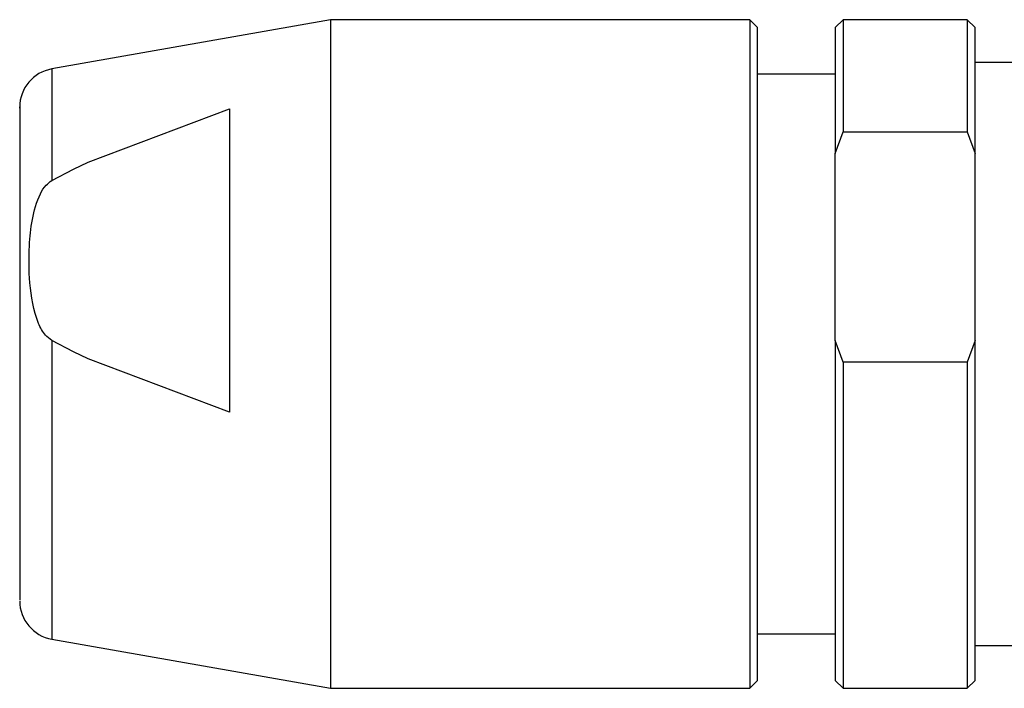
# Model space of a CAD drawing. Header units: inches. Extents: x 1.5 to 32, y 0 to 21.9.
# Tile 35 of 64: x 9.384 to 9.883, y 19.269 to 19.607. Entities that reach past the tile are written whole.
import ezdxf

# ---------------------------------------------------------------- set-up
doc = ezdxf.new("R2010")
doc.units = ezdxf.units.IN
doc.header["$MEASUREMENT"] = 0

msp = doc.modelspace()

# ---------------------------------------------------------------- linework, layer by layer
at = {"color": 7, "linetype": 'Continuous', "lineweight": 25}
for p, q in [((9.54166, 19.6071), (9.40045, 19.5822)), ((9.75426, 19.60712), (9.54166, 19.6071)), ((9.75819, 19.60318), (9.75426, 19.60712)), ((9.8015, 19.60712), (9.79756, 19.60318)), ((9.86449, 19.60712), (9.8015, 19.60712)), ((9.86843, 19.60319), (9.86449, 19.60712)), ((9.89599, 19.58547), (9.86843, 19.58547)), ((9.79757, 19.57956), (9.7582, 19.57956)), ((9.41886, 19.53494), (9.49048, 19.56203)), ((9.79757, 19.5393), (9.8015, 19.5503)), ((9.8015, 19.5503), (9.8645, 19.5503)), ((9.8645, 19.5503), (9.86843, 19.53931)), ((9.79757, 19.44461), (9.79757, 19.5393)), ((9.86844, 19.44461), (9.86843, 19.53931)), ((9.41138, 19.53138), (9.41886, 19.53494)), ((9.40045, 19.52568), (9.41138, 19.53138)), ((9.41139, 19.43895), (9.40045, 19.44465)), ((9.80151, 19.43362), (9.79757, 19.44461)), ((9.86844, 19.44461), (9.8645, 19.43362)), ((9.41886, 19.43539), (9.41139, 19.43895)), ((9.49049, 19.40832), (9.41886, 19.43539)), ((9.8645, 19.43362), (9.80151, 19.43362)), ((9.75821, 19.29609), (9.79758, 19.2961)), ((9.40046, 19.29341), (9.54168, 19.26852)), ((9.86845, 19.29019), (9.89601, 19.2902)), ((9.75428, 19.26853), (9.75821, 19.27247)), ((9.79758, 19.27247), (9.80152, 19.26854)), ((9.86451, 19.26854), (9.86845, 19.27248)), ((9.54168, 19.26852), (9.75428, 19.26853)), ((9.80152, 19.26854), (9.86451, 19.26854))]:
    msp.add_line(p, q, dxfattribs=at)
at = {"color": 7, "linetype": 'Continuous', "lineweight": 25, "flags": 128}
for points in [[(9.54166, 19.6071), (9.54166, 19.60516), (9.54166, 19.59353), (9.54166, 19.57213), (9.54166, 19.54228), (9.54166, 19.50587), (9.54167, 19.46518), (9.54167, 19.42277), (9.54167, 19.38131), (9.54167, 19.3434), (9.54168, 19.31142), (9.54168, 19.28738), (9.54168, 19.2728), (9.54168, 19.26852)], [(9.75426, 19.60712), (9.75426, 19.60645), (9.75426, 19.59741), (9.75426, 19.57834), (9.75426, 19.55045), (9.75426, 19.51548), (9.75426, 19.47563), (9.75427, 19.4334), (9.75427, 19.39145), (9.75427, 19.35242), (9.75427, 19.31875), (9.75427, 19.29257), (9.75428, 19.27551), (9.75428, 19.26865), (9.75428, 19.26853)], [(9.8015, 19.60712), (9.8015, 19.60693), (9.8015, 19.59889), (9.8015, 19.57956), (9.8015, 19.5503)], [(9.86449, 19.60712), (9.86449, 19.60693), (9.86449, 19.59889), (9.86449, 19.57957), (9.8645, 19.5503)], [(9.75821, 19.27247), (9.75821, 19.27258), (9.75821, 19.27928), (9.75821, 19.29594), (9.75821, 19.32152), (9.75821, 19.35441), (9.75821, 19.39253), (9.7582, 19.43351), (9.7582, 19.47475), (9.7582, 19.51367), (9.7582, 19.54783), (9.7582, 19.57508), (9.75819, 19.5937), (9.75819, 19.60253), (9.75819, 19.60318)], [(9.79756, 19.60318), (9.79756, 19.60124), (9.79756, 19.58976), (9.79757, 19.56867), (9.79757, 19.5393)], [(9.86843, 19.53931), (9.86843, 19.56867), (9.86843, 19.58976), (9.86843, 19.60124), (9.86843, 19.60319)], [(9.40045, 19.5822), (9.40045, 19.58183), (9.40045, 19.57328), (9.40045, 19.55406), (9.40045, 19.52568)], [(9.49048, 19.56203), (9.49048, 19.54738), (9.49048, 19.53078), (9.49048, 19.51251), (9.49048, 19.49289), (9.49048, 19.4723), (9.49049, 19.45108), (9.49049, 19.42962), (9.49049, 19.40832)], [(9.40045, 19.44465), (9.40046, 19.4043), (9.40046, 19.36658), (9.40046, 19.33448), (9.40046, 19.31052), (9.40046, 19.29659), (9.40046, 19.29341)], [(9.79757, 19.44461), (9.79758, 19.40317), (9.79758, 19.36392), (9.79758, 19.32935), (9.79758, 19.30164), (9.79758, 19.28255), (9.79758, 19.27328), (9.79758, 19.27247)], [(9.86845, 19.27248), (9.86845, 19.27328), (9.86845, 19.28255), (9.86845, 19.30164), (9.86845, 19.32935), (9.86844, 19.36393), (9.86844, 19.40317), (9.86844, 19.44461)], [(9.80151, 19.43362), (9.80151, 19.38935), (9.80152, 19.34847), (9.80152, 19.31387), (9.80152, 19.28795), (9.80152, 19.27255), (9.80152, 19.26854)], [(9.8645, 19.43362), (9.86451, 19.38935), (9.86451, 19.34848), (9.86451, 19.31387), (9.86451, 19.28796), (9.86451, 19.27255), (9.86451, 19.26854)]]:
    msp.add_lwpolyline(points, dxfattribs=at)
at = {"color": 7, "linetype": 'Continuous', "lineweight": 25}
for centre, start, end in [((9.40387, 19.56281), 100.0033, 180.0033), ((9.40388, 19.3128), 180.0033, 260.0033)]:
    msp.add_arc(centre, 0.01969, start, end, dxfattribs=at)
for points, knots in [([(9.38418, 19.56225), (9.38418, 19.56244), (9.38418, 19.56413), (9.38418, 19.55979), (9.38418, 19.55212), (9.38418, 19.53885), (9.38418, 19.51673), (9.38418, 19.4818), (9.38419, 19.4416), (9.38419, 19.40906), (9.38419, 19.38482), (9.38419, 19.3627), (9.38419, 19.33868), (9.38419, 19.31721), (9.38419, 19.31461), (9.38419, 19.31336)], [0, 0, 0, 0, 0.008209, 0.073375, 0.138488, 0.203654, 0.268766, 0.388487, 0.508209, 0.573375, 0.638487, 0.703653, 0.768766, 0.888487, 1, 1, 1, 1]), ([(9.40045, 19.44465), (9.39933, 19.44551), (9.39631, 19.44781), (9.39144, 19.45769), (9.38895, 19.4731), (9.3887, 19.49081), (9.39026, 19.50603), (9.39307, 19.51646), (9.39699, 19.52312), (9.39942, 19.52492), (9.40045, 19.52568)], [0, 0, 0, 0, 0.046795, 0.126024, 0.368391, 0.585951, 0.740639, 0.899493, 0.957528, 1, 1, 1, 1])]:
    msp.add_open_spline(points, degree=3, knots=knots, dxfattribs=at)

doc.saveas('drawing.dxf')
